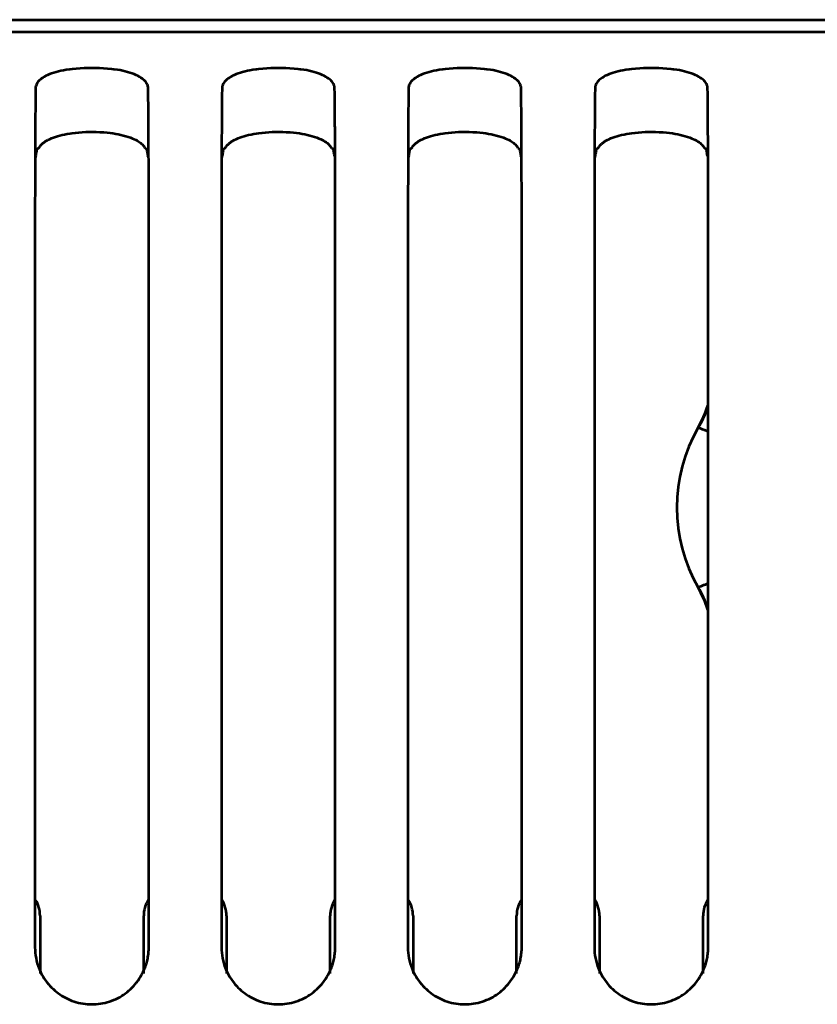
# Model space of a CAD drawing. Header units: millimetres. Extents: x 0 to 820, y 0 to 1200.
# Tile 35 of 81: x 213 to 246, y 723 to 763. Entities that reach past the tile are written whole.
import ezdxf

# ---------------------------------------------------------------- set-up
doc = ezdxf.new("R2010")
doc.units = ezdxf.units.MM
doc.header["$MEASUREMENT"] = 0
doc.layers.add('Layer 1', color=7, linetype='Continuous', lineweight=0)

# ---------------------------------------------------------------- blocks, each defined once
blk = doc.blocks.new('Block_3')
at = {"layer": 'Layer 1', "color": 18, "lineweight": 53, "true_color": 0x010101}
for p, q in [((596.49, 762.66), (70.99, 762.66)), ((213.446, 757.894), (213.446, 757.851)), ((213.447, 757.883), (213.447, 757.838)), ((213.521, 757.78), (213.531, 757.837)), ((218.133, 757.851), (218.133, 757.894)), ((218.133, 757.838), (218.133, 757.883)), ((221.146, 757.894), (221.146, 757.851)), ((221.147, 757.883), (221.147, 757.838)), ((221.221, 757.78), (221.231, 757.837)), ((225.833, 757.851), (225.833, 757.894)), ((225.833, 757.838), (225.833, 757.883)), ((228.846, 757.894), (228.846, 757.851)), ((228.847, 757.883), (228.847, 757.838)), ((228.921, 757.78), (228.931, 757.837)), ((233.533, 757.851), (233.533, 757.894)), ((233.533, 757.838), (233.533, 757.883)), ((236.546, 757.894), (236.546, 757.851)), ((236.547, 757.883), (236.547, 757.838)), ((236.621, 757.78), (236.631, 757.837)), ((241.233, 757.851), (241.233, 757.894)), ((241.233, 757.838), (241.233, 757.883)), ((213.44, 751.826), (213.44, 724.892)), ((218.14, 750.703), (218.14, 751.826)), ((221.14, 751.826), (221.14, 724.892)), ((225.84, 750.703), (225.84, 751.826)), ((228.84, 751.826), (228.84, 724.892)), ((233.54, 750.703), (233.54, 751.826)), ((236.54, 751.826), (236.54, 724.892)), ((241.24, 750.703), (241.24, 751.826)), ((218.14, 749.568), (218.14, 750.703)), ((225.84, 749.568), (225.84, 750.703)), ((233.54, 749.568), (233.54, 750.703)), ((241.24, 749.568), (241.24, 750.703)), ((218.14, 724.892), (218.14, 749.568)), ((225.84, 724.892), (225.84, 749.568)), ((233.54, 724.892), (233.54, 749.568)), ((241.24, 724.892), (241.24, 749.568))]:
    blk.add_line(p, q, dxfattribs=at)
for points in [[(218.113, 760.353), (218.111, 760.391), (218.105, 760.427), (218.095, 760.464), (218.082, 760.5), (218.064, 760.535), (218.043, 760.571), (218.017, 760.606), (217.987, 760.642), (217.952, 760.677), (217.911, 760.712), (217.865, 760.748), (217.812, 760.783), (217.753, 760.819), (217.688, 760.854), (217.615, 760.889), (217.535, 760.923), (217.453, 760.955), (217.358, 760.988), (217.263, 761.017), (217.166, 761.043), (217.066, 761.066), (216.96, 761.087), (216.845, 761.105), (216.713, 761.123), (216.697, 761.125), (216.607, 761.136), (216.437, 761.153), (216.269, 761.166), (216.105, 761.176), (215.945, 761.182), (215.789, 761.183), (215.633, 761.182), (215.473, 761.176), (215.309, 761.166), (215.142, 761.153), (214.971, 761.136), (214.882, 761.125), (214.866, 761.123), (214.734, 761.105), (214.618, 761.086), (214.513, 761.066), (214.413, 761.043), (214.316, 761.017), (214.221, 760.988), (214.126, 760.955), (214.044, 760.923), (213.964, 760.889), (213.891, 760.854), (213.826, 760.819), (213.767, 760.783), (213.715, 760.748), (213.668, 760.712), (213.628, 760.677), (213.592, 760.642), (213.562, 760.606), (213.536, 760.571), (213.515, 760.535), (213.497, 760.5), (213.484, 760.464), (213.474, 760.427), (213.468, 760.391), (213.466, 760.353)], [(225.814, 760.353), (225.811, 760.391), (225.805, 760.427), (225.795, 760.464), (225.782, 760.5), (225.764, 760.535), (225.743, 760.571), (225.717, 760.606), (225.687, 760.642), (225.652, 760.677), (225.611, 760.712), (225.565, 760.748), (225.512, 760.783), (225.453, 760.819), (225.388, 760.854), (225.315, 760.889), (225.235, 760.923), (225.153, 760.955), (225.058, 760.988), (224.963, 761.017), (224.866, 761.043), (224.766, 761.066), (224.66, 761.087), (224.545, 761.105), (224.413, 761.123), (224.397, 761.125), (224.307, 761.136), (224.137, 761.153), (223.969, 761.166), (223.805, 761.176), (223.645, 761.182), (223.489, 761.183), (223.333, 761.182), (223.173, 761.176), (223.009, 761.166), (222.842, 761.153), (222.671, 761.136), (222.582, 761.125), (222.566, 761.123), (222.434, 761.105), (222.318, 761.086), (222.213, 761.066), (222.113, 761.043), (222.016, 761.017), (221.921, 760.988), (221.826, 760.955), (221.744, 760.923), (221.664, 760.889), (221.591, 760.854), (221.526, 760.819), (221.467, 760.783), (221.415, 760.748), (221.368, 760.712), (221.328, 760.677), (221.292, 760.642), (221.262, 760.606), (221.236, 760.571), (221.215, 760.535), (221.197, 760.5), (221.184, 760.464), (221.174, 760.427), (221.168, 760.391), (221.166, 760.353)], [(233.513, 760.353), (233.511, 760.391), (233.505, 760.427), (233.495, 760.464), (233.482, 760.5), (233.464, 760.535), (233.443, 760.571), (233.417, 760.606), (233.387, 760.642), (233.352, 760.677), (233.311, 760.712), (233.265, 760.748), (233.212, 760.783), (233.153, 760.819), (233.088, 760.854), (233.015, 760.889), (232.935, 760.923), (232.853, 760.955), (232.758, 760.988), (232.663, 761.017), (232.566, 761.043), (232.466, 761.066), (232.36, 761.087), (232.245, 761.105), (232.113, 761.123), (232.097, 761.125), (232.007, 761.136), (231.837, 761.153), (231.669, 761.166), (231.505, 761.176), (231.345, 761.182), (231.189, 761.183), (231.033, 761.182), (230.873, 761.176), (230.709, 761.166), (230.542, 761.153), (230.371, 761.136), (230.282, 761.125), (230.266, 761.123), (230.133, 761.105), (230.018, 761.086), (229.913, 761.066), (229.813, 761.043), (229.716, 761.017), (229.621, 760.988), (229.526, 760.955), (229.444, 760.923), (229.364, 760.889), (229.291, 760.854), (229.226, 760.819), (229.167, 760.783), (229.115, 760.748), (229.068, 760.712), (229.028, 760.677), (228.992, 760.642), (228.962, 760.606), (228.936, 760.571), (228.915, 760.535), (228.897, 760.5), (228.884, 760.464), (228.874, 760.427), (228.868, 760.391), (228.866, 760.353)], [(241.214, 760.353), (241.211, 760.391), (241.205, 760.427), (241.195, 760.464), (241.182, 760.5), (241.164, 760.535), (241.143, 760.571), (241.117, 760.606), (241.087, 760.642), (241.052, 760.677), (241.011, 760.712), (240.965, 760.748), (240.912, 760.783), (240.853, 760.819), (240.788, 760.854), (240.715, 760.889), (240.635, 760.923), (240.553, 760.955), (240.458, 760.988), (240.363, 761.017), (240.266, 761.043), (240.166, 761.066), (240.06, 761.087), (239.945, 761.105), (239.813, 761.123), (239.797, 761.125), (239.707, 761.136), (239.537, 761.153), (239.369, 761.166), (239.205, 761.176), (239.045, 761.182), (238.889, 761.183), (238.733, 761.182), (238.573, 761.176), (238.409, 761.166), (238.242, 761.153), (238.071, 761.136), (237.982, 761.125), (237.966, 761.123), (237.834, 761.105), (237.718, 761.086), (237.613, 761.066), (237.513, 761.043), (237.416, 761.017), (237.321, 760.988), (237.226, 760.955), (237.144, 760.923), (237.064, 760.889), (236.991, 760.854), (236.926, 760.819), (236.867, 760.783), (236.815, 760.748), (236.768, 760.712), (236.728, 760.677), (236.692, 760.642), (236.662, 760.606), (236.636, 760.571), (236.615, 760.535), (236.597, 760.5), (236.584, 760.464), (236.574, 760.427), (236.568, 760.391), (236.566, 760.353)], [(213.466, 760.353), (213.465, 760.308), (213.462, 760.084), (213.46, 759.86), (213.457, 759.681), (213.456, 759.457), (213.454, 759.233), (213.452, 759.009), (213.451, 758.785), (213.449, 758.561), (213.448, 758.337), (213.447, 758.114)], [(218.132, 758.114), (218.131, 758.291), (218.13, 758.515), (218.129, 758.738), (218.128, 758.785), (218.127, 759.009), (218.126, 759.233), (218.124, 759.457), (218.122, 759.681), (218.119, 759.905), (218.117, 760.129), (218.114, 760.353)], [(221.166, 760.353), (221.165, 760.308), (221.162, 760.084), (221.16, 759.86), (221.158, 759.681), (221.156, 759.457), (221.154, 759.233), (221.152, 759.009), (221.151, 758.785), (221.149, 758.561), (221.148, 758.337), (221.147, 758.114)], [(225.832, 758.114), (225.831, 758.291), (225.83, 758.515), (225.829, 758.738), (225.828, 758.785), (225.827, 759.009), (225.826, 759.233), (225.824, 759.457), (225.822, 759.681), (225.819, 759.905), (225.817, 760.129), (225.814, 760.353)], [(228.866, 760.353), (228.865, 760.308), (228.862, 760.084), (228.86, 759.86), (228.858, 759.681), (228.856, 759.457), (228.854, 759.233), (228.852, 759.009), (228.851, 758.785), (228.849, 758.561), (228.848, 758.337), (228.847, 758.114)], [(233.532, 758.114), (233.531, 758.291), (233.53, 758.515), (233.529, 758.738), (233.528, 758.785), (233.527, 759.009), (233.526, 759.233), (233.524, 759.457), (233.522, 759.681), (233.519, 759.905), (233.517, 760.129), (233.514, 760.353)], [(236.566, 760.353), (236.565, 760.308), (236.562, 760.084), (236.56, 759.86), (236.558, 759.681), (236.556, 759.457), (236.554, 759.233), (236.552, 759.009), (236.551, 758.785), (236.549, 758.561), (236.548, 758.337), (236.547, 758.114)], [(241.232, 758.114), (241.231, 758.291), (241.23, 758.515), (241.229, 758.738), (241.228, 758.785), (241.227, 759.009), (241.226, 759.233), (241.224, 759.457), (241.222, 759.681), (241.219, 759.905), (241.217, 760.129), (241.214, 760.353)], [(213.977, 758.213), (214.049, 758.249), (214.125, 758.283), (214.204, 758.315), (214.287, 758.344), (214.373, 758.373), (214.465, 758.398), (214.561, 758.423), (214.664, 758.445), (214.773, 758.466), (214.89, 758.485), (214.98, 758.497), (215.117, 758.514), (215.255, 758.527), (215.394, 758.537), (215.535, 758.544), (215.678, 758.549), (215.822, 758.549), (215.968, 758.547), (216.115, 758.541), (216.263, 758.532), (216.264, 758.532), (216.28, 758.531), (216.415, 758.52), (216.541, 758.506), (216.66, 758.49), (216.773, 758.472), (216.881, 758.452), (216.986, 758.429), (217.088, 758.404), (217.188, 758.375), (217.285, 758.345), (217.38, 758.311), (217.384, 758.31), (217.465, 758.278), (217.537, 758.248), (217.602, 758.217), (217.659, 758.186), (217.712, 758.155), (217.759, 758.123), (217.802, 758.091), (217.841, 758.059), (217.876, 758.025), (217.907, 757.991), (217.935, 757.956), (217.959, 757.92), (217.981, 757.882)], [(221.677, 758.213), (221.749, 758.249), (221.825, 758.283), (221.904, 758.315), (221.987, 758.344), (222.073, 758.373), (222.165, 758.398), (222.261, 758.423), (222.364, 758.445), (222.473, 758.466), (222.59, 758.485), (222.68, 758.497), (222.817, 758.514), (222.955, 758.527), (223.094, 758.537), (223.235, 758.544), (223.378, 758.549), (223.522, 758.549), (223.668, 758.547), (223.815, 758.541), (223.963, 758.532), (223.964, 758.532), (223.98, 758.531), (224.115, 758.52), (224.241, 758.506), (224.36, 758.49), (224.473, 758.472), (224.581, 758.452), (224.686, 758.429), (224.788, 758.404), (224.888, 758.375), (224.985, 758.345), (225.08, 758.311), (225.084, 758.31), (225.165, 758.278), (225.237, 758.248), (225.302, 758.217), (225.36, 758.186), (225.412, 758.155), (225.459, 758.123), (225.502, 758.091), (225.541, 758.059), (225.576, 758.025), (225.607, 757.991), (225.635, 757.956), (225.659, 757.92), (225.681, 757.882)], [(229.377, 758.213), (229.449, 758.249), (229.525, 758.283), (229.604, 758.315), (229.687, 758.344), (229.773, 758.373), (229.865, 758.398), (229.961, 758.423), (230.064, 758.445), (230.173, 758.466), (230.29, 758.485), (230.38, 758.497), (230.517, 758.514), (230.655, 758.527), (230.794, 758.537), (230.935, 758.544), (231.078, 758.549), (231.222, 758.549), (231.368, 758.547), (231.515, 758.541), (231.663, 758.532), (231.664, 758.532), (231.68, 758.531), (231.815, 758.52), (231.941, 758.506), (232.06, 758.49), (232.173, 758.472), (232.281, 758.452), (232.386, 758.429), (232.488, 758.404), (232.588, 758.375), (232.685, 758.345), (232.78, 758.311), (232.784, 758.31), (232.865, 758.278), (232.937, 758.248), (233.002, 758.217), (233.059, 758.186), (233.112, 758.155), (233.159, 758.123), (233.202, 758.091), (233.241, 758.059), (233.276, 758.025), (233.307, 757.991), (233.335, 757.956), (233.359, 757.92), (233.381, 757.882)], [(237.077, 758.213), (237.149, 758.249), (237.225, 758.283), (237.304, 758.315), (237.387, 758.344), (237.473, 758.373), (237.565, 758.398), (237.661, 758.423), (237.764, 758.445), (237.873, 758.466), (237.99, 758.485), (238.08, 758.497), (238.217, 758.514), (238.355, 758.527), (238.494, 758.537), (238.635, 758.544), (238.778, 758.549), (238.922, 758.549), (239.068, 758.547), (239.215, 758.541), (239.363, 758.532), (239.364, 758.532), (239.38, 758.531), (239.515, 758.52), (239.641, 758.506), (239.76, 758.49), (239.873, 758.472), (239.981, 758.452), (240.086, 758.429), (240.188, 758.404), (240.288, 758.375), (240.385, 758.345), (240.48, 758.311), (240.484, 758.31), (240.565, 758.278), (240.637, 758.248), (240.702, 758.217), (240.759, 758.186), (240.812, 758.155), (240.859, 758.123), (240.902, 758.091), (240.941, 758.059), (240.976, 758.025), (241.007, 757.991), (241.035, 757.956), (241.059, 757.92), (241.081, 757.882)], [(213.446, 757.851), (213.446, 757.805), (213.446, 757.692), (213.445, 757.58), (213.445, 757.513), (213.445, 757.401), (213.444, 757.288), (213.444, 757.176), (213.444, 757.063), (213.443, 756.951), (213.443, 756.838), (213.443, 756.725)], [(213.447, 758.113), (213.447, 758.092), (213.447, 758.07), (213.447, 758.048), (213.447, 758.026), (213.447, 758.004), (213.447, 757.982), (213.447, 757.96), (213.447, 757.938), (213.447, 757.916), (213.447, 757.894)], [(213.532, 757.838), (213.533, 757.842), (213.536, 757.847), (213.54, 757.852), (213.545, 757.856), (213.546, 757.857), (213.552, 757.861), (213.557, 757.864), (213.562, 757.867), (213.568, 757.87), (213.573, 757.872), (213.579, 757.875)], [(213.579, 757.875), (213.58, 757.876), (213.583, 757.876), (213.584, 757.877), (213.586, 757.878), (213.588, 757.878), (213.589, 757.879), (213.591, 757.879), (213.592, 757.88), (213.594, 757.881), (213.596, 757.881), (213.598, 757.882)], [(213.598, 757.882), (213.609, 757.903), (213.622, 757.922), (213.635, 757.942), (213.649, 757.96), (213.664, 757.979), (213.679, 757.996), (213.696, 758.014), (213.712, 758.03), (213.729, 758.046), (213.747, 758.062)], [(213.747, 758.062), (213.768, 758.08), (213.789, 758.097), (213.811, 758.113), (213.834, 758.129), (213.857, 758.144), (213.881, 758.159), (213.904, 758.174), (213.928, 758.187), (213.952, 758.201), (213.977, 758.213)], [(217.981, 757.882), (217.984, 757.881), (217.992, 757.878), (217.999, 757.875), (218.007, 757.872), (218.015, 757.868), (218.022, 757.865), (218.029, 757.86), (218.032, 757.858), (218.039, 757.852), (218.043, 757.848), (218.046, 757.843), (218.048, 757.838)], [(218.048, 757.838), (218.053, 757.809), (218.058, 757.78), (218.063, 757.751), (218.068, 757.722), (218.073, 757.694), (218.078, 757.665), (218.084, 757.636), (218.088, 757.607), (218.093, 757.578), (218.099, 757.55)], [(218.133, 757.894), (218.133, 757.916), (218.133, 757.938), (218.132, 757.96), (218.132, 757.982), (218.132, 758.004), (218.132, 758.026), (218.132, 758.048), (218.132, 758.07), (218.132, 758.092), (218.132, 758.114)], [(218.136, 756.726), (218.136, 756.792), (218.136, 756.904), (218.136, 757.017), (218.136, 757.063), (218.135, 757.176), (218.135, 757.289), (218.135, 757.401), (218.134, 757.514), (218.134, 757.626), (218.133, 757.739), (218.133, 757.851)], [(221.146, 757.851), (221.146, 757.805), (221.146, 757.692), (221.145, 757.58), (221.145, 757.513), (221.145, 757.401), (221.144, 757.288), (221.144, 757.176), (221.144, 757.063), (221.143, 756.951), (221.143, 756.838), (221.143, 756.725)], [(221.147, 758.113), (221.147, 758.092), (221.147, 758.07), (221.147, 758.048), (221.147, 758.026), (221.147, 758.004), (221.147, 757.982), (221.147, 757.96), (221.147, 757.938), (221.147, 757.916), (221.147, 757.894)], [(221.232, 757.838), (221.233, 757.842), (221.236, 757.847), (221.24, 757.852), (221.245, 757.856), (221.246, 757.857), (221.252, 757.861), (221.257, 757.864), (221.262, 757.867), (221.268, 757.87), (221.273, 757.872), (221.279, 757.875)], [(221.279, 757.875), (221.28, 757.876), (221.283, 757.876), (221.284, 757.877), (221.286, 757.878), (221.288, 757.878), (221.289, 757.879), (221.291, 757.879), (221.292, 757.88), (221.294, 757.881), (221.296, 757.881), (221.298, 757.882)], [(221.298, 757.882), (221.309, 757.903), (221.322, 757.922), (221.335, 757.942), (221.349, 757.96), (221.364, 757.979), (221.379, 757.996), (221.396, 758.014), (221.412, 758.03), (221.429, 758.046), (221.447, 758.062)], [(221.447, 758.062), (221.468, 758.08), (221.489, 758.097), (221.512, 758.113), (221.534, 758.129), (221.557, 758.144), (221.581, 758.159), (221.604, 758.174), (221.628, 758.187), (221.652, 758.201), (221.677, 758.213)], [(225.681, 757.882), (225.685, 757.881), (225.692, 757.878), (225.7, 757.875), (225.707, 757.872), (225.715, 757.868), (225.722, 757.865), (225.729, 757.86), (225.732, 757.858), (225.739, 757.852), (225.743, 757.848), (225.746, 757.843), (225.748, 757.838)], [(225.748, 757.838), (225.753, 757.809), (225.758, 757.78), (225.763, 757.751), (225.768, 757.722), (225.773, 757.694), (225.778, 757.665), (225.784, 757.636), (225.789, 757.607), (225.793, 757.578), (225.799, 757.55)], [(225.833, 757.894), (225.833, 757.916), (225.833, 757.938), (225.832, 757.96), (225.832, 757.982), (225.832, 758.004), (225.832, 758.026), (225.832, 758.048), (225.832, 758.07), (225.832, 758.092), (225.832, 758.114)], [(225.836, 756.726), (225.836, 756.792), (225.836, 756.904), (225.836, 757.017), (225.836, 757.063), (225.835, 757.176), (225.835, 757.289), (225.834, 757.401), (225.834, 757.514), (225.834, 757.626), (225.833, 757.739), (225.833, 757.851)], [(228.846, 757.851), (228.846, 757.805), (228.845, 757.692), (228.845, 757.58), (228.845, 757.513), (228.845, 757.401), (228.844, 757.288), (228.844, 757.176), (228.844, 757.063), (228.843, 756.951), (228.843, 756.838), (228.843, 756.725)], [(228.847, 758.113), (228.847, 758.092), (228.847, 758.07), (228.847, 758.048), (228.847, 758.026), (228.847, 758.004), (228.847, 757.982), (228.847, 757.96), (228.847, 757.938), (228.847, 757.916), (228.847, 757.894)], [(228.932, 757.838), (228.933, 757.842), (228.936, 757.847), (228.94, 757.852), (228.945, 757.856), (228.946, 757.857), (228.952, 757.861), (228.957, 757.864), (228.962, 757.867), (228.968, 757.87), (228.973, 757.872), (228.979, 757.875)], [(228.979, 757.875), (228.98, 757.876), (228.982, 757.876), (228.984, 757.877), (228.986, 757.878), (228.988, 757.878), (228.988, 757.879), (228.991, 757.879), (228.992, 757.88), (228.994, 757.881), (228.996, 757.881), (228.998, 757.882)], [(228.998, 757.882), (229.009, 757.903), (229.022, 757.922), (229.035, 757.942), (229.049, 757.96), (229.064, 757.979), (229.079, 757.996), (229.096, 758.014), (229.112, 758.03), (229.129, 758.046), (229.147, 758.062)], [(229.147, 758.062), (229.168, 758.08), (229.189, 758.097), (229.212, 758.113), (229.234, 758.129), (229.257, 758.144), (229.281, 758.159), (229.304, 758.174), (229.328, 758.187), (229.352, 758.201), (229.377, 758.213)], [(233.381, 757.882), (233.385, 757.881), (233.392, 757.878), (233.4, 757.875), (233.407, 757.872), (233.415, 757.868), (233.422, 757.865), (233.429, 757.86), (233.432, 757.858), (233.439, 757.852), (233.443, 757.848), (233.446, 757.843), (233.448, 757.838)], [(233.448, 757.838), (233.453, 757.809), (233.458, 757.78), (233.463, 757.751), (233.468, 757.722), (233.473, 757.694), (233.478, 757.665), (233.484, 757.636), (233.488, 757.607), (233.494, 757.578), (233.499, 757.55)], [(233.533, 757.894), (233.533, 757.916), (233.533, 757.938), (233.532, 757.96), (233.532, 757.982), (233.532, 758.004), (233.532, 758.026), (233.532, 758.048), (233.532, 758.07), (233.532, 758.092), (233.532, 758.114)], [(233.536, 756.726), (233.536, 756.792), (233.536, 756.904), (233.536, 757.017), (233.536, 757.063), (233.535, 757.176), (233.535, 757.289), (233.535, 757.401), (233.534, 757.514), (233.534, 757.626), (233.533, 757.739), (233.533, 757.851)], [(236.546, 757.851), (236.546, 757.805), (236.546, 757.692), (236.545, 757.58), (236.545, 757.513), (236.545, 757.401), (236.544, 757.288), (236.544, 757.176), (236.544, 757.063), (236.543, 756.951), (236.543, 756.838), (236.543, 756.725)], [(236.547, 758.113), (236.547, 758.092), (236.547, 758.07), (236.547, 758.048), (236.547, 758.026), (236.547, 758.004), (236.547, 757.982), (236.547, 757.96), (236.547, 757.938), (236.547, 757.916), (236.546, 757.894)], [(236.632, 757.838), (236.633, 757.842), (236.636, 757.847), (236.64, 757.852), (236.645, 757.856), (236.646, 757.857), (236.652, 757.861), (236.657, 757.864), (236.662, 757.867), (236.668, 757.87), (236.673, 757.872), (236.679, 757.875)], [(236.679, 757.875), (236.68, 757.876), (236.683, 757.876), (236.684, 757.877), (236.686, 757.878), (236.688, 757.878), (236.689, 757.879), (236.691, 757.879), (236.692, 757.88), (236.694, 757.881), (236.696, 757.881), (236.698, 757.882)], [(236.698, 757.882), (236.709, 757.903), (236.722, 757.922), (236.735, 757.942), (236.749, 757.96), (236.764, 757.979), (236.779, 757.996), (236.795, 758.014), (236.812, 758.03), (236.829, 758.046), (236.847, 758.062)], [(236.847, 758.062), (236.868, 758.08), (236.889, 758.097), (236.912, 758.113), (236.934, 758.129), (236.957, 758.144), (236.981, 758.159), (237.004, 758.174), (237.028, 758.187), (237.052, 758.201), (237.077, 758.213)], [(241.081, 757.882), (241.085, 757.881), (241.092, 757.878), (241.1, 757.875), (241.107, 757.872), (241.115, 757.868), (241.122, 757.865), (241.129, 757.86), (241.132, 757.858), (241.139, 757.852), (241.143, 757.848), (241.146, 757.843), (241.148, 757.838)], [(241.148, 757.838), (241.153, 757.809), (241.158, 757.78), (241.163, 757.751), (241.168, 757.722), (241.173, 757.694), (241.178, 757.665), (241.183, 757.636), (241.188, 757.607), (241.194, 757.578), (241.199, 757.55)], [(241.233, 757.894), (241.233, 757.916), (241.233, 757.938), (241.232, 757.96), (241.232, 757.982), (241.232, 758.004), (241.232, 758.026), (241.232, 758.048), (241.232, 758.07), (241.232, 758.092), (241.232, 758.114)], [(241.236, 756.726), (241.236, 756.792), (241.236, 756.904), (241.236, 757.017), (241.236, 757.063), (241.235, 757.176), (241.235, 757.289), (241.235, 757.401), (241.234, 757.514), (241.234, 757.626), (241.233, 757.739), (241.233, 757.851)], [(213.47, 757.492), (213.475, 757.521), (213.481, 757.549), (213.486, 757.578), (213.491, 757.607), (213.496, 757.636), (213.501, 757.665), (213.506, 757.693), (213.511, 757.722), (213.516, 757.751), (213.521, 757.78)], [(221.17, 757.492), (221.175, 757.521), (221.181, 757.549), (221.186, 757.578), (221.191, 757.607), (221.196, 757.636), (221.201, 757.665), (221.206, 757.693), (221.211, 757.722), (221.216, 757.751), (221.221, 757.78)], [(228.87, 757.492), (228.875, 757.521), (228.881, 757.549), (228.886, 757.578), (228.891, 757.607), (228.896, 757.636), (228.901, 757.665), (228.906, 757.693), (228.911, 757.722), (228.916, 757.751), (228.921, 757.78)], [(236.57, 757.492), (236.576, 757.521), (236.581, 757.549), (236.586, 757.578), (236.591, 757.607), (236.596, 757.636), (236.601, 757.665), (236.606, 757.693), (236.611, 757.722), (236.616, 757.751), (236.621, 757.78)], [(213.443, 756.725), (213.443, 756.601), (213.442, 756.111), (213.441, 755.621), (213.441, 755.255), (213.44, 754.765), (213.44, 754.275), (213.44, 753.785), (213.44, 753.295), (213.44, 752.805), (213.44, 752.316), (213.44, 751.825)], [(218.14, 751.826), (218.14, 752.187), (218.14, 752.677), (218.14, 753.167), (218.14, 753.296), (218.139, 753.786), (218.139, 754.275), (218.139, 754.766), (218.139, 755.256), (218.138, 755.746), (218.137, 756.236), (218.136, 756.726)], [(221.143, 756.725), (221.143, 756.601), (221.142, 756.111), (221.141, 755.621), (221.141, 755.255), (221.14, 754.765), (221.14, 754.275), (221.14, 753.785), (221.14, 753.295), (221.14, 752.805), (221.14, 752.316), (221.14, 751.825)], [(225.84, 751.826), (225.84, 752.187), (225.84, 752.677), (225.84, 753.167), (225.84, 753.296), (225.839, 753.786), (225.839, 754.275), (225.839, 754.766), (225.839, 755.256), (225.838, 755.746), (225.837, 756.236), (225.836, 756.726)], [(228.843, 756.725), (228.843, 756.601), (228.842, 756.111), (228.841, 755.621), (228.841, 755.255), (228.84, 754.765), (228.84, 754.275), (228.84, 753.785), (228.84, 753.295), (228.84, 752.805), (228.84, 752.316), (228.84, 751.825)], [(233.54, 751.826), (233.54, 752.187), (233.54, 752.677), (233.54, 753.167), (233.54, 753.296), (233.539, 753.786), (233.539, 754.275), (233.539, 754.766), (233.539, 755.256), (233.538, 755.746), (233.537, 756.236), (233.536, 756.726)], [(236.543, 756.725), (236.543, 756.601), (236.542, 756.111), (236.541, 755.621), (236.541, 755.255), (236.54, 754.765), (236.54, 754.275), (236.54, 753.785), (236.54, 753.295), (236.54, 752.805), (236.54, 752.316), (236.54, 751.825)], [(241.24, 751.826), (241.24, 752.187), (241.24, 752.677), (241.24, 753.167), (241.24, 753.296), (241.239, 753.786), (241.239, 754.275), (241.239, 754.766), (241.239, 755.256), (241.238, 755.746), (241.237, 756.236), (241.236, 756.726)], [(217.964, 724), (217.984, 724.052), (218.004, 724.106), (218.022, 724.16), (218.04, 724.215), (218.056, 724.271), (218.07, 724.327), (218.084, 724.383), (218.094, 724.436), (218.105, 724.493), (218.114, 724.55), (218.122, 724.607), (218.128, 724.665), (218.133, 724.722), (218.137, 724.779), (218.139, 724.836), (218.14, 724.892)], [(225.664, 724), (225.684, 724.052), (225.704, 724.106), (225.722, 724.16), (225.74, 724.215), (225.756, 724.271), (225.77, 724.327), (225.784, 724.383), (225.794, 724.436), (225.805, 724.493), (225.814, 724.55), (225.822, 724.607), (225.828, 724.665), (225.833, 724.722), (225.837, 724.779), (225.839, 724.836), (225.84, 724.892)], [(233.364, 724), (233.384, 724.052), (233.404, 724.106), (233.423, 724.16), (233.44, 724.215), (233.456, 724.271), (233.47, 724.327), (233.484, 724.383), (233.494, 724.436), (233.505, 724.493), (233.514, 724.55), (233.522, 724.607), (233.528, 724.665), (233.533, 724.722), (233.537, 724.779), (233.539, 724.836), (233.54, 724.892)], [(241.064, 724), (241.084, 724.052), (241.104, 724.106), (241.123, 724.16), (241.14, 724.215), (241.156, 724.271), (241.17, 724.327), (241.184, 724.383), (241.194, 724.436), (241.205, 724.493), (241.214, 724.55), (241.222, 724.607), (241.228, 724.665), (241.233, 724.722), (241.237, 724.779), (241.239, 724.836), (241.24, 724.892)], [(213.612, 724.008), (213.648, 723.925), (213.687, 723.843), (213.73, 723.762), (213.777, 723.681), (213.826, 723.602), (213.88, 723.526), (213.936, 723.45), (213.994, 723.379), (214.056, 723.308), (214.12, 723.24), (214.187, 723.175), (214.257, 723.112), (214.328, 723.053), (214.401, 722.997), (214.475, 722.944), (214.552, 722.894), (214.631, 722.848), (214.712, 722.804), (214.795, 722.763), (214.88, 722.725), (214.966, 722.691), (215.054, 722.661), (215.144, 722.633), (215.144, 722.633), (215.234, 722.609), (215.325, 722.589), (215.417, 722.572), (215.509, 722.559), (215.601, 722.55), (215.693, 722.544), (215.785, 722.542), (215.877, 722.544), (215.969, 722.549), (216.061, 722.558), (216.153, 722.571), (216.245, 722.587), (216.336, 722.607), (216.426, 722.631), (216.427, 722.631), (216.516, 722.658), (216.605, 722.688), (216.691, 722.722), (216.776, 722.759), (216.86, 722.8), (216.941, 722.843), (217.02, 722.89), (217.096, 722.939), (217.171, 722.991), (217.244, 723.047), (217.316, 723.106), (217.385, 723.169), (217.453, 723.233), (217.517, 723.302), (217.58, 723.372), (217.638, 723.443), (217.695, 723.518), (217.748, 723.595), (217.798, 723.674), (217.845, 723.754), (217.888, 723.835), (217.928, 723.917), (217.963, 724)], [(221.312, 724.008), (221.348, 723.925), (221.387, 723.843), (221.43, 723.762), (221.477, 723.681), (221.526, 723.602), (221.58, 723.526), (221.636, 723.45), (221.694, 723.379), (221.756, 723.308), (221.82, 723.24), (221.887, 723.175), (221.957, 723.112), (222.028, 723.053), (222.101, 722.997), (222.176, 722.944), (222.252, 722.894), (222.331, 722.848), (222.412, 722.804), (222.495, 722.763), (222.58, 722.725), (222.666, 722.691), (222.754, 722.661), (222.843, 722.633), (222.844, 722.633), (222.934, 722.609), (223.025, 722.589), (223.117, 722.572), (223.209, 722.559), (223.301, 722.55), (223.393, 722.544), (223.485, 722.542), (223.577, 722.544), (223.669, 722.549), (223.761, 722.558), (223.853, 722.571), (223.945, 722.587), (224.036, 722.607), (224.126, 722.631), (224.127, 722.631), (224.216, 722.658), (224.305, 722.688), (224.391, 722.722), (224.476, 722.759), (224.56, 722.8), (224.641, 722.843), (224.72, 722.89), (224.796, 722.939), (224.871, 722.991), (224.944, 723.047), (225.016, 723.106), (225.085, 723.169), (225.153, 723.233), (225.218, 723.302), (225.28, 723.372), (225.338, 723.443), (225.395, 723.518), (225.448, 723.595), (225.498, 723.674), (225.545, 723.754), (225.588, 723.835), (225.628, 723.917), (225.663, 724)], [(229.012, 724.008), (229.048, 723.925), (229.087, 723.843), (229.13, 723.762), (229.177, 723.681), (229.226, 723.602), (229.28, 723.526), (229.336, 723.45), (229.394, 723.379), (229.456, 723.308), (229.52, 723.24), (229.587, 723.175), (229.657, 723.112), (229.728, 723.053), (229.801, 722.997), (229.875, 722.944), (229.952, 722.894), (230.031, 722.848), (230.112, 722.804), (230.195, 722.763), (230.28, 722.725), (230.366, 722.691), (230.454, 722.661), (230.543, 722.633), (230.544, 722.633), (230.634, 722.609), (230.725, 722.589), (230.817, 722.572), (230.909, 722.559), (231.001, 722.55), (231.093, 722.544), (231.185, 722.542), (231.277, 722.544), (231.369, 722.549), (231.461, 722.558), (231.553, 722.571), (231.645, 722.587), (231.736, 722.607), (231.826, 722.631), (231.827, 722.631), (231.916, 722.658), (232.005, 722.688), (232.091, 722.722), (232.176, 722.759), (232.26, 722.8), (232.341, 722.843), (232.42, 722.89), (232.496, 722.939), (232.571, 722.991), (232.644, 723.047), (232.716, 723.106), (232.785, 723.169), (232.853, 723.233), (232.917, 723.302), (232.98, 723.372), (233.038, 723.443), (233.095, 723.518), (233.148, 723.595), (233.198, 723.674), (233.245, 723.754), (233.288, 723.835), (233.328, 723.917), (233.363, 724)], [(236.712, 724.008), (236.748, 723.925), (236.787, 723.843), (236.83, 723.762), (236.876, 723.681), (236.926, 723.602), (236.98, 723.526), (237.036, 723.45), (237.094, 723.379), (237.156, 723.308), (237.22, 723.24), (237.287, 723.175), (237.356, 723.112), (237.428, 723.053), (237.501, 722.997), (237.576, 722.944), (237.652, 722.894), (237.731, 722.848), (237.812, 722.804), (237.895, 722.763), (237.98, 722.725), (238.066, 722.691), (238.154, 722.661), (238.243, 722.633), (238.244, 722.633), (238.334, 722.609), (238.425, 722.589), (238.517, 722.572), (238.609, 722.559), (238.701, 722.55), (238.793, 722.544), (238.885, 722.542), (238.977, 722.544), (239.069, 722.549), (239.161, 722.558), (239.253, 722.571), (239.345, 722.587), (239.436, 722.607), (239.526, 722.631), (239.527, 722.631), (239.616, 722.658), (239.705, 722.688), (239.791, 722.722), (239.876, 722.759), (239.96, 722.8), (240.041, 722.843), (240.12, 722.89), (240.196, 722.939), (240.271, 722.991), (240.344, 723.047), (240.416, 723.106), (240.485, 723.169), (240.553, 723.233), (240.618, 723.302), (240.68, 723.372), (240.738, 723.443), (240.795, 723.518), (240.848, 723.595), (240.898, 723.674), (240.945, 723.754), (240.988, 723.835), (241.028, 723.917), (241.063, 724)]]:
    blk.add_lwpolyline(points, dxfattribs=at)
for points in [[(213.44, 724.892), (213.44, 724.742), (213.454, 724.592), (213.483, 724.445)], [(221.14, 724.892), (221.14, 724.742), (221.154, 724.592), (221.183, 724.445)], [(228.84, 724.892), (228.84, 724.742), (228.854, 724.592), (228.883, 724.445)], [(236.54, 724.892), (236.54, 724.742), (236.554, 724.592), (236.583, 724.445)], [(213.483, 724.445), (213.512, 724.296), (213.555, 724.149), (213.612, 724.008)], [(221.183, 724.445), (221.212, 724.296), (221.255, 724.149), (221.312, 724.008)], [(228.883, 724.445), (228.912, 724.296), (228.955, 724.149), (229.012, 724.008)], [(236.583, 724.445), (236.612, 724.296), (236.655, 724.149), (236.712, 724.008)]]:
    blk.add_open_spline(points, degree=3, dxfattribs=at)
blk = doc.blocks.new('Block_33')
at = {"layer": 'Layer 1', "color": 18, "lineweight": 53, "true_color": 0x010101}
for p, q in [((70.94, 763.177), (596.54, 763.177)), ((240.914, 746.304), (240.832, 746.337)), ((240.931, 739.787), (240.83, 739.746)), ((213.65, 726.192), (213.65, 723.812)), ((217.929, 723.812), (217.929, 726.192)), ((221.35, 726.192), (221.35, 723.812)), ((225.629, 723.812), (225.629, 726.192)), ((229.05, 726.192), (229.05, 723.812)), ((233.329, 723.812), (233.329, 726.192)), ((236.75, 726.192), (236.75, 723.812)), ((241.029, 723.812), (241.029, 726.192))]:
    blk.add_line(p, q, dxfattribs=at)
for points in [[(241.224, 746.181), (241.193, 746.193), (241.162, 746.205), (241.131, 746.218), (241.1, 746.23), (241.069, 746.242), (241.038, 746.254), (241.007, 746.266), (240.976, 746.279), (240.945, 746.291), (240.914, 746.304)], [(241.225, 739.905), (241.196, 739.893), (241.166, 739.881), (241.137, 739.869), (241.108, 739.858), (241.078, 739.845), (241.049, 739.834), (241.019, 739.822), (240.99, 739.81), (240.96, 739.798), (240.931, 739.787)]]:
    blk.add_lwpolyline(points, dxfattribs=at)
for points in [[(240.821, 746.343), (240.987, 746.633), (241.123, 746.94), (241.228, 747.257)], [(240.889, 746.438), (241.021, 746.679), (241.133, 746.93), (241.225, 747.19)], [(240.821, 746.343), (239.65, 744.298), (239.65, 741.786), (240.821, 739.74)], [(240.832, 746.337), (240.848, 746.365), (240.864, 746.393), (240.88, 746.421)], [(240.88, 746.421), (240.883, 746.427), (240.886, 746.432), (240.889, 746.438)], [(241.229, 738.821), (241.125, 739.141), (240.987, 739.449), (240.82, 739.74)], [(241.226, 738.888), (241.121, 739.186), (240.989, 739.473), (240.83, 739.746)], [(213.65, 726.192), (213.65, 726.431), (213.582, 726.665), (213.454, 726.866)], [(218.125, 726.866), (217.997, 726.664), (217.929, 726.431), (217.929, 726.192)], [(221.35, 726.192), (221.35, 726.431), (221.282, 726.665), (221.155, 726.866)], [(225.825, 726.866), (225.697, 726.664), (225.629, 726.431), (225.629, 726.192)], [(229.05, 726.192), (229.05, 726.431), (228.982, 726.665), (228.855, 726.866)], [(233.525, 726.866), (233.397, 726.664), (233.329, 726.431), (233.329, 726.192)], [(236.75, 726.192), (236.75, 726.431), (236.682, 726.665), (236.554, 726.866)], [(241.225, 726.866), (241.097, 726.664), (241.029, 726.431), (241.029, 726.192)]]:
    blk.add_open_spline(points, degree=3, dxfattribs=at)

msp = doc.modelspace()

# ---------------------------------------------------------------- block references
at = {"layer": 'Layer 1'}
for name in ['Block_3', 'Block_33']:
    msp.add_blockref(name, (0, 0), dxfattribs=at)

doc.saveas('drawing.dxf')
